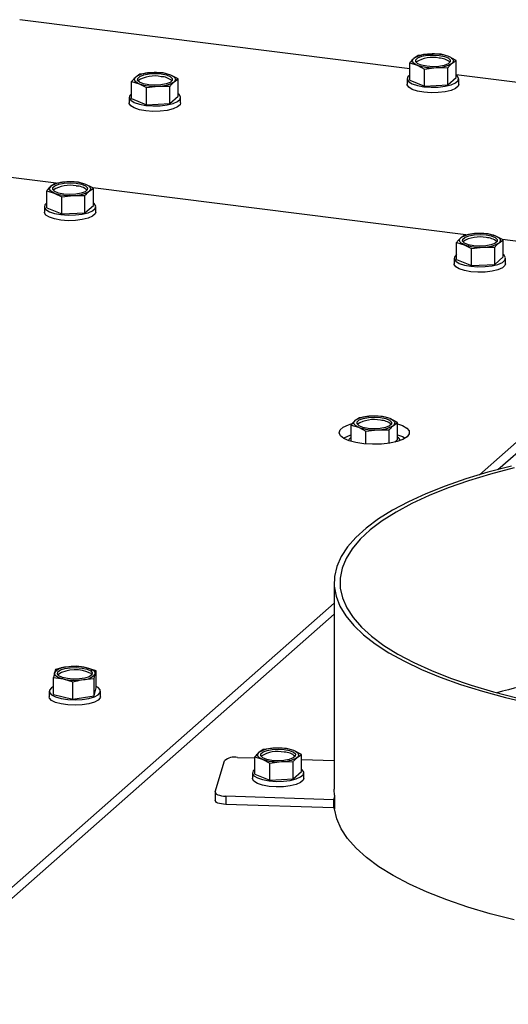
# Model space of a CAD drawing. Header units: millimetres. Extents: x 21 to 204, y 7 to 289.
# Tile 13 of 28: x 136.07 to 140.25, y 109.54 to 117.97. Entities that reach past the tile are written whole.
import ezdxf

# ---------------------------------------------------------------- set-up
doc = ezdxf.new("R2010")
doc.units = ezdxf.units.MM

msp = doc.modelspace()

# ---------------------------------------------------------------- linework, layer by layer
at = {"color": 7, "linetype": 'Continuous', "lineweight": 25}
for p, q in [((139.4085, 117.547), (136.0707, 117.9675)), ((139.48, 117.6606), (139.4442, 117.6359)), ((139.5797, 117.6729), (139.48, 117.6606)), ((139.6794, 117.6715), (139.5797, 117.6729)), ((139.7434, 117.6522), (139.6794, 117.6715)), ((139.8074, 117.6193), (139.7434, 117.6522)), ((139.4085, 117.5976), (139.4725, 117.5783)), ((139.4085, 117.4512), (139.4085, 117.5976)), ((139.4725, 117.5783), (139.5365, 117.5454)), ((139.5365, 117.5454), (139.6362, 117.5577)), ((139.6362, 117.5577), (139.7359, 117.5563)), ((139.7359, 117.41), (139.7359, 117.5563)), ((139.7716, 117.5947), (139.8074, 117.6193)), ((139.8074, 117.473), (139.8074, 117.6193)), ((137.1003, 117.5016), (137.0646, 117.4769)), ((137.2, 117.5139), (137.1003, 117.5016)), ((137.2997, 117.5125), (137.2, 117.5139)), ((137.3637, 117.4932), (137.2997, 117.5125)), ((137.4277, 117.4603), (137.3637, 117.4932)), ((139.5365, 117.3991), (139.5365, 117.5454)), ((139.7359, 117.41), (139.8074, 117.473)), ((143.6179, 117.0166), (139.8074, 117.4967)), ((137.0289, 117.4386), (137.0929, 117.4194)), ((137.0289, 117.2922), (137.0289, 117.4386)), ((137.0929, 117.4194), (137.1569, 117.3864)), ((137.1569, 117.3864), (137.2566, 117.3987)), ((137.2566, 117.3987), (137.3563, 117.3973)), ((137.3563, 117.251), (137.3563, 117.3973)), ((137.392, 117.4357), (137.4277, 117.4603)), ((137.4277, 117.314), (137.4277, 117.4603)), ((139.3879, 117.4621), (139.3879, 117.4149)), ((139.4085, 117.4512), (139.5365, 117.3991)), ((139.5365, 117.3991), (139.7359, 117.41)), ((139.8279, 117.4149), (139.8279, 117.4621)), ((137.0083, 117.3031), (137.0083, 117.2559)), ((137.1569, 117.2401), (137.1569, 117.3864)), ((137.3563, 117.251), (137.4277, 117.314)), ((137.4483, 117.2559), (137.4483, 117.3031)), ((137.0289, 117.2922), (137.1569, 117.2401)), ((137.1569, 117.2401), (137.3563, 117.251)), ((136.3823, 116.5672), (135.9949, 116.616)), ((136.3738, 116.5662), (136.3381, 116.5415)), ((136.4735, 116.5785), (136.3738, 116.5662)), ((136.5732, 116.5771), (136.4735, 116.5785)), ((136.6372, 116.5579), (136.5732, 116.5771)), ((136.7012, 116.525), (136.6372, 116.5579)), ((136.3023, 116.5032), (136.3663, 116.484)), ((136.3023, 116.3568), (136.3023, 116.5032)), ((136.3663, 116.484), (136.4303, 116.4511)), ((136.4303, 116.4511), (136.53, 116.4633)), ((136.53, 116.4633), (136.6297, 116.4619)), ((136.6297, 116.3156), (136.6297, 116.4619)), ((136.6654, 116.5003), (136.7012, 116.525)), ((139.8901, 116.1253), (136.6957, 116.5278)), ((136.7012, 116.3786), (136.7012, 116.525)), ((136.4303, 116.3047), (136.4303, 116.4511)), ((136.6297, 116.3156), (136.7012, 116.3786)), ((136.2817, 116.3677), (136.2817, 116.3206)), ((136.3023, 116.3568), (136.4303, 116.3047)), ((136.4303, 116.3047), (136.6297, 116.3156)), ((136.7217, 116.3206), (136.7217, 116.3677)), ((139.8816, 116.1243), (139.8459, 116.0996)), ((139.9813, 116.1365), (139.8816, 116.1243)), ((140.081, 116.1351), (139.9813, 116.1365)), ((140.145, 116.1159), (140.081, 116.1351)), ((139.8101, 116.0613), (139.8741, 116.042)), ((139.8101, 115.9149), (139.8101, 116.0613)), ((139.8741, 116.042), (139.9381, 116.0091)), ((140.209, 116.083), (140.145, 116.1159)), ((140.1732, 116.0583), (140.209, 116.083)), ((141.7945, 115.8854), (140.2035, 116.0858)), ((140.209, 115.9366), (140.209, 116.083)), ((139.9381, 116.0091), (140.0378, 116.0214)), ((139.9381, 115.8628), (139.9381, 116.0091)), ((140.0378, 116.0214), (140.1375, 116.02)), ((140.1375, 115.8736), (140.1375, 116.02)), ((139.7896, 115.9258), (139.7896, 115.8786)), ((139.8101, 115.9149), (139.9381, 115.8628)), ((139.9381, 115.8628), (140.1375, 115.8736)), ((140.1375, 115.8736), (140.209, 115.9366)), ((140.2296, 115.8786), (140.2296, 115.9258)), ((140.0069, 114.0732), (141.94, 115.778)), ((140.1634, 114.1169), (141.94, 115.6837)), ((138.9779, 114.5612), (138.9422, 114.5366)), ((139.0776, 114.5735), (138.9779, 114.5612)), ((139.1773, 114.5721), (139.0776, 114.5735)), ((139.2413, 114.5529), (139.1773, 114.5721)), ((139.3053, 114.52), (139.2413, 114.5529)), ((138.9064, 114.4982), (138.9704, 114.479)), ((138.9064, 114.3587), (138.9064, 114.4982)), ((138.9704, 114.479), (139.0344, 114.4461)), ((139.0344, 114.4461), (139.1341, 114.4584)), ((139.0344, 114.3363), (139.0344, 114.4461)), ((139.1341, 114.4584), (139.2338, 114.457)), ((139.2338, 114.343), (139.2338, 114.457)), ((139.2696, 114.4953), (139.3053, 114.52)), ((139.3053, 114.3736), (139.3053, 114.52)), ((139.2811, 114.3523), (139.3053, 114.3736)), ((138.7617, 113.1504), (138.7617, 111.3826)), ((134.9037, 109.5726), (138.7617, 112.975)), ((134.9743, 109.5406), (138.7617, 112.8807)), ((136.5599, 112.4335), (136.4684, 112.426)), ((136.6427, 112.4211), (136.5599, 112.4335)), ((136.7256, 112.3949), (136.6427, 112.4211)), ((136.3682, 112.3782), (136.3596, 112.3378)), ((136.3596, 112.3378), (136.4425, 112.3254)), ((136.3596, 112.1914), (136.3596, 112.3378)), ((136.3769, 112.4049), (136.3682, 112.3782)), ((136.6784, 112.3709), (136.6884, 112.3614)), ((136.7083, 112.3278), (136.717, 112.3682)), ((136.717, 112.3682), (136.7256, 112.3949)), ((136.7256, 112.2486), (136.7256, 112.3949)), ((136.4425, 112.3254), (136.5253, 112.2993)), ((136.5253, 112.1529), (136.5253, 112.2993)), ((136.6168, 112.3204), (136.7083, 112.3278)), ((136.7083, 112.1815), (136.7083, 112.3278)), ((136.7083, 112.1815), (136.7256, 112.2486)), ((136.7418, 112.2511), (136.7256, 112.2607)), ((136.3226, 112.22), (136.3226, 112.1729)), ((136.3596, 112.1914), (136.5253, 112.1529)), ((136.5253, 112.1529), (136.7083, 112.1815)), ((136.7626, 112.1729), (136.7626, 112.22)), ((138.083, 111.6572), (138.147, 111.638)), ((138.083, 111.5109), (138.083, 111.6572)), ((138.1545, 111.7203), (138.1188, 111.6956)), ((138.2542, 111.7325), (138.1545, 111.7203)), ((138.3539, 111.7311), (138.2542, 111.7325)), ((138.4179, 111.7119), (138.3539, 111.7311)), ((138.4819, 111.679), (138.4179, 111.7119)), ((138.4462, 111.6543), (138.4819, 111.679)), ((138.4819, 111.5326), (138.4819, 111.679)), ((137.7452, 111.3585), (137.8247, 111.6239)), ((137.9341, 111.6537), (138.083, 111.6488)), ((138.147, 111.638), (138.211, 111.6051)), ((138.211, 111.6051), (138.3107, 111.6174)), ((138.211, 111.4588), (138.211, 111.6051)), ((138.3107, 111.6174), (138.4104, 111.616)), ((138.4104, 111.4696), (138.4104, 111.616)), ((138.4819, 111.6355), (138.7617, 111.6262)), ((138.0625, 111.5218), (138.0625, 111.4746)), ((138.083, 111.5109), (138.211, 111.4588)), ((138.4104, 111.4696), (138.4819, 111.5326)), ((138.5025, 111.4746), (138.5025, 111.5218)), ((138.211, 111.4588), (138.4104, 111.4696)), ((137.7447, 111.3552), (137.7447, 111.2845)), ((137.8347, 111.322), (137.8347, 111.2513)), ((138.7552, 111.2914), (137.8347, 111.322)), ((138.7648, 111.3317), (138.7648, 111.2138)), ((138.7552, 111.2207), (137.8347, 111.2513)), ((138.7552, 111.2914), (138.7648, 111.292)), ((138.7552, 111.2914), (138.7552, 111.2207)), ((138.7552, 111.2207), (138.7648, 111.2207))]:
    msp.add_line(p, q, dxfattribs=at)
at = {"color": 8, "linetype": 'Continuous', "lineweight": 25}
msp.add_line((138.7648, 111.3236), (138.7552, 111.2914), dxfattribs=at)
at = {"color": 7, "linetype": 'Continuous', "lineweight": 25, "flags": 128}
for points in [[(139.661, 117.6621), (139.7058, 117.6532), (139.7388, 117.6398), (139.756, 117.6234), (139.7553, 117.606), (139.7369, 117.5898), (139.7029, 117.5766), (139.6575, 117.5681), (139.6061, 117.5653), (139.5549, 117.5685), (139.5101, 117.5774), (139.4771, 117.5908), (139.4599, 117.6072), (139.4606, 117.6246), (139.479, 117.6408), (139.5129, 117.654), (139.5584, 117.6625), (139.6098, 117.6653), (139.661, 117.6621)], [(139.7434, 117.6522), (139.7567, 117.646), (139.7674, 117.6393), (139.7755, 117.6321), (139.7806, 117.6247), (139.7829, 117.6171), (139.7821, 117.6095), (139.7783, 117.602), (139.7716, 117.5947)], [(139.4725, 117.5783), (139.4592, 117.5846), (139.4484, 117.5913), (139.4404, 117.5984), (139.4352, 117.6059), (139.433, 117.6135), (139.4338, 117.6211), (139.4376, 117.6286), (139.4442, 117.6359)], [(137.0929, 117.4194), (137.0796, 117.4256), (137.0688, 117.4323), (137.0608, 117.4394), (137.0556, 117.4469), (137.0534, 117.4545), (137.0542, 117.4621), (137.0579, 117.4696), (137.0646, 117.4769)], [(137.2813, 117.5031), (137.3261, 117.4942), (137.3591, 117.4808), (137.3763, 117.4644), (137.3757, 117.447), (137.3573, 117.4308), (137.3233, 117.4176), (137.2779, 117.4091), (137.2264, 117.4063), (137.1753, 117.4095), (137.1305, 117.4184), (137.0975, 117.4318), (137.0803, 117.4482), (137.0809, 117.4656), (137.0993, 117.4818), (137.1333, 117.495), (137.1787, 117.5035), (137.2301, 117.5063), (137.2813, 117.5031)], [(137.3637, 117.4932), (137.377, 117.487), (137.3878, 117.4803), (137.3958, 117.4731), (137.401, 117.4657), (137.4032, 117.4581), (137.4024, 117.4505), (137.3987, 117.443), (137.392, 117.4357)], [(139.4085, 117.493), (139.3932, 117.478), (139.3884, 117.4572), (139.4015, 117.4368), (139.4313, 117.4184), (139.4753, 117.4036), (139.5302, 117.3935), (139.5913, 117.389), (139.6538, 117.3904), (139.7125, 117.3976), (139.7628, 117.41), (139.8006, 117.4267), (139.8227, 117.4462), (139.8274, 117.467), (139.8144, 117.4874), (139.8074, 117.493)], [(139.8279, 117.4149), (139.8227, 117.399), (139.8006, 117.3795), (139.7628, 117.3629), (139.7125, 117.3504), (139.6538, 117.3432), (139.5913, 117.3418), (139.5302, 117.3463), (139.4753, 117.3564), (139.4313, 117.3712), (139.4015, 117.3896), (139.3884, 117.41), (139.3879, 117.4149)], [(137.0289, 117.3341), (137.0135, 117.319), (137.0088, 117.2982), (137.0218, 117.2778), (137.0516, 117.2594), (137.0957, 117.2446), (137.1505, 117.2345), (137.2116, 117.23), (137.2741, 117.2314), (137.3329, 117.2386), (137.3832, 117.251), (137.4209, 117.2677), (137.4431, 117.2872), (137.4478, 117.308), (137.4348, 117.3284), (137.4277, 117.3341)], [(137.4483, 117.2559), (137.4431, 117.24), (137.4209, 117.2205), (137.3832, 117.2039), (137.3329, 117.1914), (137.2741, 117.1842), (137.2116, 117.1828), (137.1505, 117.1874), (137.0957, 117.1974), (137.0516, 117.2123), (137.0218, 117.2306), (137.0088, 117.251), (137.0083, 117.2559)], [(136.5548, 116.5677), (136.5996, 116.5588), (136.6326, 116.5454), (136.6498, 116.529), (136.6491, 116.5116), (136.6307, 116.4954), (136.5967, 116.4822), (136.5513, 116.4737), (136.4999, 116.4709), (136.4487, 116.4741), (136.4039, 116.483), (136.3709, 116.4964), (136.3537, 116.5128), (136.3544, 116.5302), (136.3728, 116.5464), (136.4068, 116.5596), (136.4522, 116.5681), (136.5036, 116.5709), (136.5548, 116.5677)], [(136.6372, 116.5579), (136.6505, 116.5516), (136.6612, 116.5449), (136.6693, 116.5378), (136.6745, 116.5303), (136.6767, 116.5227), (136.6759, 116.5151), (136.6721, 116.5076), (136.6654, 116.5003)], [(136.3663, 116.484), (136.353, 116.4902), (136.3422, 116.4969), (136.3342, 116.5041), (136.329, 116.5115), (136.3268, 116.5191), (136.3276, 116.5267), (136.3314, 116.5342), (136.3381, 116.5415)], [(136.3023, 116.3987), (136.287, 116.3836), (136.2822, 116.3628), (136.2953, 116.3424), (136.3251, 116.324), (136.3691, 116.3092), (136.424, 116.2991), (136.4851, 116.2946), (136.5476, 116.296), (136.6063, 116.3032), (136.6566, 116.3156), (136.6944, 116.3323), (136.7165, 116.3518), (136.7213, 116.3726), (136.7082, 116.393), (136.7012, 116.3987)], [(136.7217, 116.3206), (136.7165, 116.3047), (136.6944, 116.2851), (136.6566, 116.2685), (136.6063, 116.256), (136.5476, 116.2488), (136.4851, 116.2474), (136.424, 116.252), (136.3691, 116.2621), (136.3251, 116.2769), (136.2953, 116.2952), (136.2822, 116.3157), (136.2817, 116.3206)], [(140.0626, 116.1257), (140.1074, 116.1169), (140.1404, 116.1034), (140.1576, 116.087), (140.1569, 116.0697), (140.1385, 116.0534), (140.1045, 116.0403), (140.0591, 116.0318), (140.0077, 116.029), (139.9565, 116.0322), (139.9117, 116.0411), (139.8787, 116.0545), (139.8615, 116.0709), (139.8622, 116.0883), (139.8806, 116.1045), (139.9146, 116.1177), (139.96, 116.1262), (140.0114, 116.129), (140.0626, 116.1257)], [(139.8741, 116.042), (139.8608, 116.0482), (139.8501, 116.055), (139.842, 116.0621), (139.8368, 116.0695), (139.8346, 116.0771), (139.8354, 116.0848), (139.8392, 116.0923), (139.8459, 116.0996)], [(140.145, 116.1159), (140.1583, 116.1097), (140.1691, 116.103), (140.1771, 116.0958), (140.1823, 116.0884), (140.1845, 116.0808), (140.1837, 116.0732), (140.1799, 116.0656), (140.1732, 116.0583)], [(139.8101, 115.9567), (139.7948, 115.9417), (139.79, 115.9209), (139.8031, 115.9004), (139.8329, 115.8821), (139.8769, 115.8673), (139.9318, 115.8572), (139.9929, 115.8526), (140.0554, 115.854), (140.1141, 115.8612), (140.1644, 115.8737), (140.2022, 115.8903), (140.2243, 115.9099), (140.2291, 115.9307), (140.216, 115.9511), (140.209, 115.9567)], [(140.2296, 115.8786), (140.2243, 115.8627), (140.2022, 115.8432), (140.1644, 115.8265), (140.1141, 115.8141), (140.0554, 115.8069), (139.9929, 115.8055), (139.9318, 115.81), (139.8769, 115.8201), (139.8329, 115.8349), (139.8031, 115.8533), (139.79, 115.8737), (139.7896, 115.8786)], [(138.9704, 114.479), (138.9571, 114.4852), (138.9464, 114.492), (138.9383, 114.4991), (138.9332, 114.5065), (138.9309, 114.5141), (138.9317, 114.5217), (138.9355, 114.5293), (138.9422, 114.5366)], [(139.1589, 114.5627), (139.2037, 114.5539), (139.2367, 114.5404), (139.2539, 114.524), (139.2532, 114.5067), (139.2348, 114.4904), (139.2009, 114.4773), (139.1554, 114.4688), (139.104, 114.466), (139.0528, 114.4692), (139.008, 114.478), (138.975, 114.4915), (138.9578, 114.5079), (138.9585, 114.5252), (138.9769, 114.5415), (139.0109, 114.5546), (139.0563, 114.5631), (139.1077, 114.5659), (139.1589, 114.5627)], [(139.2413, 114.5529), (139.2546, 114.5467), (139.2654, 114.54), (139.2734, 114.5328), (139.2786, 114.5254), (139.2808, 114.5178), (139.28, 114.5102), (139.2762, 114.5026), (139.2696, 114.4953)], [(139.3865, 114.3981), (139.3513, 114.3759), (139.3007, 114.3574), (139.2378, 114.3436), (139.1667, 114.3355), (139.0917, 114.3336), (139.0176, 114.3379), (138.9491, 114.3482), (138.8904, 114.3639), (138.8453, 114.3839), (138.8165, 114.4071), (138.8059, 114.4319), (138.8141, 114.4568), (138.8407, 114.4803), (138.884, 114.5008), (138.9145, 114.5105)], [(139.3053, 114.5082), (139.3458, 114.4935), (139.383, 114.4717), (139.4029, 114.4475), (139.404, 114.4225), (139.3865, 114.3981)], [(138.8413, 114.3863), (138.884, 114.4065), (138.9064, 114.4139)], [(138.9064, 114.3937), (138.8911, 114.3786), (138.886, 114.3654)], [(139.3053, 114.4139), (139.3458, 114.3992), (139.3704, 114.3863)], [(140.2788, 114.1462), (140.078, 114.0937), (139.8886, 114.0366), (139.7114, 113.9754), (139.5473, 113.9102), (139.3971, 113.8415), (139.2615, 113.7694), (139.141, 113.6944), (139.0364, 113.6168), (138.9481, 113.5369), (138.8765, 113.4553), (138.822, 113.3722), (138.7848, 113.288), (138.7651, 113.2032), (138.7629, 113.1181), (138.7784, 113.0332), (138.8114, 112.9488), (138.8618, 112.8654), (138.9293, 112.7834), (139.0136, 112.7031), (139.1143, 112.6249), (139.2309, 112.5492), (139.3629, 112.4764), (139.5097, 112.4068), (139.6705, 112.3407), (139.8446, 112.2785), (140.0312, 112.2204), (140.2293, 112.1668), (140.438, 112.1178)], [(140.3015, 114.1311), (140.1017, 114.0785), (139.9133, 114.0214), (139.7374, 113.9601), (139.5747, 113.8948), (139.426, 113.8259), (139.2921, 113.7537), (139.1737, 113.6786), (139.0712, 113.6009), (138.9852, 113.5211), (138.9162, 113.4394), (138.8643, 113.3563), (138.83, 113.2722), (138.8134, 113.1876), (138.8145, 113.1027), (138.8333, 113.0181), (138.8698, 112.9341), (138.9238, 112.8511), (138.9949, 112.7697), (139.083, 112.69), (139.1875, 112.6127), (139.3079, 112.5379), (139.4436, 112.4661), (139.594, 112.3976), (139.7584, 112.3328), (139.936, 112.272), (140.1258, 112.2155), (140.327, 112.1635)], [(136.6784, 112.3944), (136.692, 112.3777), (136.6875, 112.3604), (136.6656, 112.3446), (136.6288, 112.3323), (136.5817, 112.3249), (136.5298, 112.3234), (136.4794, 112.3279), (136.4367, 112.3378), (136.4068, 112.352), (136.3932, 112.3688), (136.3976, 112.3861), (136.4196, 112.4018), (136.4563, 112.4141), (136.5035, 112.4215), (136.5554, 112.423), (136.6058, 112.4186), (136.6485, 112.4086), (136.6784, 112.3944)], [(136.6427, 112.4211), (136.6606, 112.4163), (136.6765, 112.4108), (136.69, 112.4046), (136.7011, 112.398), (136.7094, 112.3909), (136.7149, 112.3834), (136.7174, 112.3759), (136.717, 112.3682)], [(136.4425, 112.3254), (136.4246, 112.3301), (136.4087, 112.3356), (136.3952, 112.3418), (136.3841, 112.3485), (136.3758, 112.3556), (136.3703, 112.363), (136.3678, 112.3706), (136.3682, 112.3782)], [(136.3596, 112.2607), (136.3416, 112.2498), (136.3245, 112.2297), (136.3251, 112.2089), (136.3434, 112.1889), (136.3777, 112.1715), (136.4254, 112.1579), (136.4826, 112.1495), (136.5447, 112.1467), (136.6066, 112.1499), (136.6633, 112.1587), (136.7102, 112.1725), (136.7436, 112.1902), (136.7606, 112.2103), (136.76, 112.2311), (136.7418, 112.2511), (136.7418, 112.2511)], [(136.7626, 112.1729), (136.7606, 112.1631), (136.7436, 112.143), (136.7102, 112.1254), (136.6633, 112.1116), (136.6066, 112.1027), (136.5447, 112.0995), (136.4826, 112.1023), (136.4254, 112.1108), (136.3777, 112.1243), (136.3434, 112.1418), (136.3251, 112.1617), (136.3226, 112.1729)], [(138.147, 111.638), (138.1337, 111.6442), (138.123, 111.651), (138.1149, 111.6581), (138.1098, 111.6655), (138.1076, 111.6731), (138.1083, 111.6808), (138.1121, 111.6883), (138.1188, 111.6956)], [(138.3355, 111.7217), (138.3803, 111.7129), (138.4133, 111.6994), (138.4305, 111.683), (138.4299, 111.6657), (138.4114, 111.6494), (138.3775, 111.6363), (138.332, 111.6278), (138.2806, 111.625), (138.2294, 111.6282), (138.1846, 111.6371), (138.1516, 111.6505), (138.1344, 111.6669), (138.1351, 111.6843), (138.1535, 111.7005), (138.1875, 111.7137), (138.2329, 111.7222), (138.2843, 111.725), (138.3355, 111.7217)], [(138.4179, 111.7119), (138.4312, 111.7057), (138.442, 111.699), (138.45, 111.6918), (138.4552, 111.6844), (138.4574, 111.6768), (138.4566, 111.6692), (138.4528, 111.6616), (138.4462, 111.6543)], [(138.083, 111.5527), (138.0677, 111.5377), (138.063, 111.5168), (138.076, 111.4964), (138.1058, 111.4781), (138.1499, 111.4632), (138.2047, 111.4532), (138.2658, 111.4486), (138.3283, 111.45), (138.3871, 111.4572), (138.4373, 111.4697), (138.4751, 111.4863), (138.4972, 111.5059), (138.502, 111.5267), (138.4889, 111.5471), (138.4819, 111.5527)], [(138.5025, 111.4746), (138.4972, 111.4587), (138.4751, 111.4392), (138.4373, 111.4225), (138.3871, 111.4101), (138.3283, 111.4029), (138.2658, 111.4015), (138.2047, 111.406), (138.1499, 111.4161), (138.1058, 111.4309), (138.076, 111.4493), (138.063, 111.4697), (138.0625, 111.4746)], [(137.7452, 111.3585), (137.7452, 111.352), (137.749, 111.3456), (137.7564, 111.3395), (137.7673, 111.3341), (137.7811, 111.3295), (137.7974, 111.3258), (137.8155, 111.3233), (137.8347, 111.322)], [(138.7648, 111.3317), (138.7617, 111.3751), (138.7617, 111.3826)], [(137.8347, 111.2513), (137.8155, 111.2526), (137.7974, 111.2551), (137.7811, 111.2588), (137.7673, 111.2634), (137.7564, 111.2688), (137.749, 111.2749), (137.7452, 111.2813), (137.7447, 111.2845)], [(140.3023, 110.2632), (140.0983, 110.3158), (139.9057, 110.373), (139.7255, 110.4345), (139.5587, 110.5001), (139.4059, 110.5693), (139.268, 110.642), (139.1456, 110.7176), (139.0394, 110.796), (138.9497, 110.8766), (138.8771, 110.9591), (138.8219, 111.043), (138.7844, 111.1281), (138.7648, 111.2138)]]:
    msp.add_lwpolyline(points, dxfattribs=at)
at = {"color": 7, "linetype": 'Continuous', "lineweight": 25}
for centre, radius, start, end in [((139.5748, 117.424), 0.2489, 88.87903, 121.6372), ((139.6041, 117.3791), 0.2656, 77.6438, 122.3174), ((139.6116, 117.2663), 0.4078, 71.14863, 94.48986), ((139.6043, 117.9643), 0.4078, 251.14863, 274.48986), ((139.6411, 117.8066), 0.2489, 268.87903, 301.6372), ((139.66, 117.4955), 0.1429, 49.04504, 89.61792), ((137.1952, 117.265), 0.2489, 88.87903, 121.6372), ((137.2245, 117.2201), 0.2656, 77.6438, 122.3174), ((137.232, 117.1073), 0.4078, 71.14863, 94.48986), ((137.2804, 117.3366), 0.1429, 49.04504, 89.61792), ((137.2246, 117.8053), 0.4078, 251.14863, 274.48986), ((137.2614, 117.6476), 0.2489, 268.87903, 301.6372), ((136.4686, 116.3296), 0.2489, 88.87903, 121.6372), ((136.498, 116.2847), 0.2656, 77.6438, 122.3174), ((136.5054, 116.1719), 0.4078, 71.14863, 94.48986), ((136.4981, 116.8699), 0.4078, 251.14863, 274.48986), ((136.5349, 116.7122), 0.2489, 268.87903, 301.6372), ((136.5538, 116.4012), 0.1429, 49.04504, 89.61792), ((139.9764, 115.8877), 0.2489, 88.87903, 121.6372), ((140.0132, 115.73), 0.4078, 71.14863, 94.48986), ((140.0058, 115.8428), 0.2656, 77.6438, 122.3174), ((140.0059, 116.428), 0.4078, 251.14863, 274.48986), ((140.0427, 116.2703), 0.2489, 268.87903, 301.6372), ((140.0616, 115.9592), 0.1429, 49.04504, 89.61792), ((139.0727, 114.3247), 0.2489, 88.87903, 121.6372), ((139.1021, 114.2797), 0.2656, 77.6438, 122.3174), ((139.1095, 114.167), 0.4078, 71.14863, 94.48986), ((139.1579, 114.3962), 0.1429, 49.04504, 89.61792), ((139.1022, 114.865), 0.4078, 251.14863, 274.48986), ((139.139, 114.7072), 0.2489, 268.87903, 301.6372), ((139.2839, 114.3568), 0.0427, 11.69697, 59.97085), ((136.4658, 112.3026), 0.1234, 88.82384, 142.24888), ((136.5419, 111.948), 0.4837, 77.97338, 98.75031), ((136.5456, 112.1267), 0.278, 61.46062, 122.37181), ((136.6193, 112.4438), 0.1234, 268.82384, 322.24888), ((141.9884, 105.3522), 7.0964, 98.33339, 104.976), ((136.5432, 112.7984), 0.4837, 257.97338, 278.75031), ((138.2493, 111.4837), 0.2489, 88.87903, 121.6372), ((138.2787, 111.4387), 0.2656, 77.6438, 122.3174), ((138.2861, 111.326), 0.4078, 71.14863, 94.48986), ((138.3345, 111.5552), 0.1429, 49.04504, 89.61792), ((137.9096, 111.5282), 0.1279, 78.92892, 131.5873), ((138.2788, 112.024), 0.4078, 251.14863, 274.48986), ((138.3156, 111.8663), 0.2489, 268.87903, 301.6372)]:
    msp.add_arc(centre, radius, start, end, dxfattribs=at)
for points, knots in [([(139.4442, 117.6359), (139.4353, 117.6272), (139.4233, 117.6157), (139.4115, 117.6012), (139.4085, 117.5976)], [0, 0, 0, 0, 0.750835, 1, 1, 1, 1]), ([(139.7359, 117.5563), (139.7389, 117.5599), (139.7507, 117.5745), (139.7627, 117.586), (139.7716, 117.5947)], [0, 0, 0, 0, 0.249165, 1, 1, 1, 1]), ([(137.0646, 117.4769), (137.0556, 117.4683), (137.0437, 117.4567), (137.0318, 117.4422), (137.0289, 117.4386)], [0, 0, 0, 0, 0.750835, 1, 1, 1, 1]), ([(137.3563, 117.3973), (137.3592, 117.4009), (137.3711, 117.4155), (137.383, 117.427), (137.392, 117.4357)], [0, 0, 0, 0, 0.249165, 1, 1, 1, 1]), ([(136.3381, 116.5415), (136.3291, 116.5329), (136.3171, 116.5213), (136.3053, 116.5068), (136.3023, 116.5032)], [0, 0, 0, 0, 0.750835, 1, 1, 1, 1]), ([(136.6297, 116.4619), (136.6327, 116.4656), (136.6445, 116.4801), (136.6565, 116.4916), (136.6654, 116.5003)], [0, 0, 0, 0, 0.249165, 1, 1, 1, 1]), ([(139.8459, 116.0996), (139.8369, 116.0909), (139.8249, 116.0794), (139.8131, 116.0649), (139.8101, 116.0613)], [0, 0, 0, 0, 0.750835, 1, 1, 1, 1]), ([(140.1375, 116.02), (140.1405, 116.0236), (140.1523, 116.0381), (140.1643, 116.0497), (140.1732, 116.0583)], [0, 0, 0, 0, 0.249165, 1, 1, 1, 1]), ([(138.9422, 114.5366), (138.9332, 114.5279), (138.9212, 114.5164), (138.9094, 114.5019), (138.9064, 114.4982)], [0, 0, 0, 0, 0.750835, 1, 1, 1, 1]), ([(139.2338, 114.457), (139.2368, 114.4606), (139.2486, 114.4751), (139.2606, 114.4867), (139.2696, 114.4953)], [0, 0, 0, 0, 0.249165, 1, 1, 1, 1]), ([(136.4684, 112.426), (136.4454, 112.4217), (136.4148, 112.4159), (136.3844, 112.4071), (136.3769, 112.4049)], [0, 0, 0, 0, 0.750835, 1, 1, 1, 1]), ([(136.5253, 112.2993), (136.5329, 112.3015), (136.5632, 112.3103), (136.5938, 112.3161), (136.6168, 112.3204)], [0, 0, 0, 0, 0.249165, 1, 1, 1, 1]), ([(138.1188, 111.6956), (138.1098, 111.6869), (138.0978, 111.6754), (138.086, 111.6609), (138.083, 111.6572)], [0, 0, 0, 0, 0.750835, 1, 1, 1, 1]), ([(138.4104, 111.616), (138.4134, 111.6196), (138.4252, 111.6341), (138.4372, 111.6457), (138.4462, 111.6543)], [0, 0, 0, 0, 0.249165, 1, 1, 1, 1])]:
    msp.add_open_spline(points, degree=3, knots=knots, dxfattribs=at)

doc.saveas('drawing.dxf')
